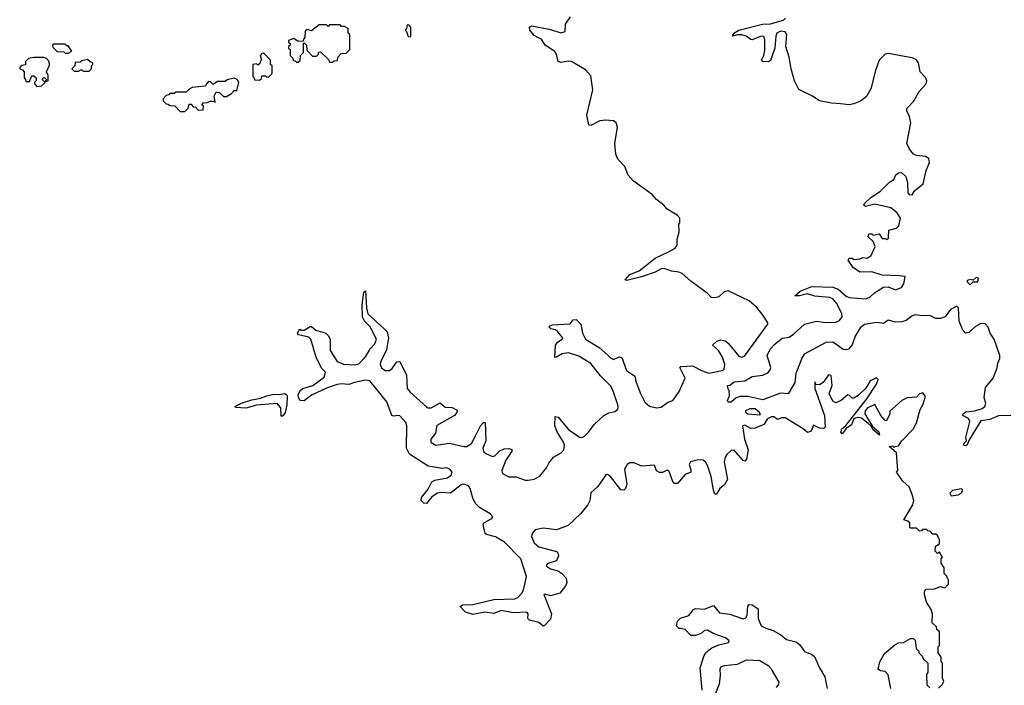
# Model space of a CAD drawing. Extents: x 2494159 to 2685562, y 773219 to 915170.
# Tile 169 of 201: x 2652700 to 2659293, y 840047 to 844505. Entities that reach past the tile are written whole.
import ezdxf

# ---------------------------------------------------------------- set-up
doc = ezdxf.new("R2010")
doc.units = 0

msp = doc.modelspace()

# ---------------------------------------------------------------- linework, layer by layer
at = {"layer": '0CON10XD'}
for points in [[(2656081.8, 840725), (2656092.5, 840775), (2656055.8, 840895), (2655945.7, 841005.7), (2655885, 841042.5), (2655826.6, 841056.6), (2655816, 841065), (2655804.3, 841125), (2655807.5, 841135), (2655861.2, 841165), (2655869.2, 841175), (2655849.5, 841195), (2655778.7, 841238.7), (2655753.6, 841263.6), (2655736.8, 841295), (2655717.1, 841365), (2655704.2, 841384.2), (2655675, 841394), (2655655, 841390), (2655585, 841333.8), (2655525, 841339.4), (2655496.6, 841333.4), (2655460.5, 841309.5), (2655425, 841264.3), (2655405, 841266.9), (2655388.1, 841285), (2655390, 841305), (2655435, 841360.6), (2655458.9, 841411.1), (2655479.4, 841420.6), (2655565, 841436.2), (2655590, 841455), (2655595.3, 841475), (2655579.1, 841495), (2655555, 841503.3), (2655529.7, 841500.3), (2655435, 841514.4), (2655310.8, 841595), (2655290.6, 841635), (2655292.5, 841785), (2655285, 841807.3), (2655245, 841851.2), (2655235, 841855.3), (2655205, 841850), (2655192.3, 841855), (2655157.9, 841945), (2655045, 842085.8), (2655015, 842090), (2654942, 842075), (2654905, 842061.1), (2654855, 842067.1), (2654825, 842061.5), (2654755, 842036.7), (2654655, 841989.4), (2654605, 841951.4), (2654578.8, 841955), (2654566.2, 841975), (2654563.8, 841995), (2654580, 842025), (2654595, 842035.6), (2654663.3, 842055), (2654738.8, 842111.2), (2654748, 842145), (2654720.8, 842170.8), (2654685, 842245.7), (2654649.6, 842365), (2654635, 842379.6), (2654566.7, 842395), (2654561.2, 842405), (2654575, 842432.5), (2654585.8, 842425.8), (2654605, 842425.6), (2654645, 842450), (2654655, 842450), (2654682.5, 842425), (2654745, 842408.9), (2654765, 842390.6), (2654779.4, 842365), (2654778.8, 842288.8), (2654825.8, 842215), (2654867.2, 842197.2), (2654945, 842193.8), (2654970.4, 842199.6), (2655015, 842247.5), (2655048.1, 842301.9), (2655078.1, 842335), (2655090, 842365), (2655047.1, 842447.1), (2655008.5, 842485), (2654995.5, 842515), (2654992.5, 842595), (2655005, 842680), (2655015, 842690), (2655022.2, 842575), (2655031.4, 842535), (2655140, 842435), (2655160, 842415), (2655168.6, 842375), (2655157.1, 842295), (2655117.8, 842215), (2655114.5, 842195), (2655123, 842173), (2655146.6, 842156.6), (2655175.5, 842154.5), (2655195, 842169.2), (2655225, 842213.8), (2655245, 842216.7), (2655290.6, 842125), (2655295.5, 842035), (2655315, 842011.1), (2655425, 841913.1), (2655435.5, 841905.5), (2655455, 841905.6), (2655515, 841938), (2655549.7, 841909.7), (2655595, 841907.5), (2655630, 841890), (2655628, 841875), (2655612, 841855), (2655493.3, 841786.7), (2655483.7, 841736.3), (2655453.6, 841695), (2655452.5, 841675), (2655487.5, 841655), (2655578.3, 841668.3), (2655675, 841645.6), (2655695, 841647.3), (2655725, 841667.8), (2655758.8, 841731.2), (2655785, 841786), (2655805, 841808), (2655817.7, 841807.7), (2655820.8, 841685), (2655802.1, 841635), (2655805, 841612.9), (2655825, 841596.9), (2655865, 841578.9), (2655880.8, 841585), (2655915, 841616.9), (2655945, 841630.6), (2655974.2, 841634.2), (2655995, 841627.5), (2655996, 841615), (2655954.1, 841555.9), (2655928.6, 841485), (2655932, 841465), (2655975, 841442.5), (2656025, 841443.3), (2656085, 841421.9), (2656105, 841420.6), (2656145, 841428.6), (2656181.9, 841448.1), (2656227.3, 841502.7), (2656242, 841535), (2656274, 841575), (2656326.1, 841603.9), (2656343.3, 841625), (2656347.8, 841655), (2656342.4, 841675), (2656299.2, 841745), (2656283.8, 841785), (2656285, 841846.7), (2656305, 841843.8), (2656375, 841761.5), (2656448.8, 841708.8), (2656465, 841707.5), (2656482.2, 841715), (2656511.6, 841745), (2656546, 841794), (2656608.5, 841851.5), (2656645, 841871.4), (2656685, 841880), (2656702.5, 841895), (2656707.1, 841905), (2656704.3, 841925.7), (2656671.8, 842025), (2656655, 842052.7), (2656589.7, 842119.7), (2656525, 842202.1), (2656445, 842252.7), (2656375, 842274.7), (2656332.8, 842267.2), (2656295, 842244.3), (2656282.9, 842242.9), (2656288, 842325), (2656301.2, 842345), (2656332.5, 842365), (2656336.2, 842375), (2656304.4, 842415), (2656287.5, 842427.5), (2656256.2, 842435), (2656246, 842445), (2656247.7, 842452.3), (2656265, 842461.9), (2656385, 842467.5), (2656405, 842495.8), (2656425, 842498), (2656456.3, 842466.3), (2656468.5, 842405), (2656489.4, 842365), (2656580.7, 842310.7), (2656638.7, 842258.7), (2656655, 842239.4), (2656675, 842229.4), (2656715, 842247.5), (2656731.7, 842241.7), (2656763.3, 842156.7), (2656818.3, 842118.3), (2656824.6, 842085), (2656854.5, 842005), (2656885, 841943.8), (2656917, 841917), (2656965, 841905.6), (2656995, 841909.2), (2657037.9, 841942.1), (2657075, 841957.5), (2657115, 842014.3), (2657155.5, 842105), (2657120.8, 842175), (2657127.1, 842182.9), (2657205, 842187.5), (2657265, 842154.7), (2657315, 842138.4), (2657403.8, 842155), (2657416.4, 842163.6), (2657420.7, 842195), (2657405, 842245.6), (2657378.9, 842289), (2657340, 842325), (2657368, 842352), (2657395, 842361.9), (2657424.5, 842354.5), (2657446.2, 842336.2), (2657515, 842252.5), (2657535, 842245.7), (2657552.5, 842252.5), (2657710, 842465), (2657710, 842475), (2657678, 842525), (2657638.5, 842575), (2657585, 842622.3), (2657445, 842689), (2657418.1, 842681.9), (2657382, 842648), (2657355, 842641.9), (2657332.5, 842645), (2657304.1, 842674.1), (2657195, 842753.8), (2657136.2, 842805), (2657114.6, 842814.6), (2657065, 842820), (2657015, 842837.8), (2656995, 842836.7), (2656955, 842813.1), (2656862.5, 842782.5), (2656765, 842757.5), (2656753.9, 842763.9), (2656785, 842798.1), (2656847.2, 842822.8), (2656955, 842907.1), (2657054, 842954), (2657090, 842975), (2657103.3, 842995), (2657103.3, 843035), (2657116.7, 843085), (2657112.5, 843135), (2657120, 843145), (2657120, 843175), (2657102.5, 843195), (2657036.1, 843236.1), (2657013.9, 843263.9), (2656965, 843300), (2656935, 843333.3), (2656806.7, 843425), (2656775, 843463.3), (2656752.3, 843522.3), (2656705, 843571.2), (2656691.4, 843605), (2656686, 843675), (2656703.8, 843785), (2656695, 843813.3), (2656675, 843827.1), (2656625, 843832.2), (2656585, 843827.1), (2656525, 843796.7), (2656510, 843800), (2656496.7, 843865), (2656536.7, 844035), (2656525, 844130), (2656488.8, 844168.8), (2656395, 844224.3), (2656375, 844227.8), (2656325, 844218.2), (2656304.5, 844224.5), (2656294.5, 844275), (2656282.7, 844292.7), (2656218.6, 844335), (2656195, 844374.2), (2656170, 844385), (2656145, 844399.2), (2656116, 844435), (2656113.3, 844455), (2656126, 844464), (2656245, 844441.9), (2656325, 844417.5), (2656352.5, 844425), (2656354, 844476), (2656388.5, 844525)], [(2658589.8, 842790.2), (2658474.6, 842794.7), (2658405, 842815.5), (2658325, 842814.5), (2658280, 842845), (2658247.5, 842895), (2658255, 842907.5), (2658275, 842907.5), (2658285, 842900), (2658325, 842902.5), (2658345, 842912.5), (2658375, 842907.5), (2658402.5, 842925), (2658427.5, 842985), (2658415, 843020), (2658381.7, 843051.7), (2658385, 843070), (2658405, 843070), (2658415, 843062.5), (2658455, 843070), (2658475, 843040), (2658495, 843040), (2658507.5, 843032.5), (2658517.5, 843042.5), (2658520, 843095), (2658571.7, 843108.3), (2658587.5, 843125), (2658597.5, 843175), (2658575, 843212.5), (2658532.5, 843245), (2658425, 843268.8), (2658363.3, 843253.3), (2658353.3, 843263.3), (2658357.5, 843275), (2658398.8, 843315), (2658465, 843356), (2658525, 843416.2), (2658553.3, 843435), (2658567.5, 843465), (2658585, 843480), (2658605, 843481.2), (2658634, 843455), (2658645.6, 843415), (2658646.2, 843345), (2658655, 843333.8), (2658675, 843332.5), (2658691.8, 843358.2), (2658748.8, 843405), (2658770, 843495), (2658792.2, 843547.8), (2658787.1, 843575), (2658765, 843589.5), (2658705, 843594.8), (2658685, 843603.4), (2658657.4, 843637.4), (2658640.7, 843675), (2658667.3, 843815), (2658657.6, 843857.6), (2658639.2, 843895), (2658639.2, 843910.8), (2658685, 843957.1), (2658723.1, 844025), (2658768.7, 844075), (2658774.2, 844095), (2658765, 844117.7), (2658729.5, 844155), (2658718.7, 844215), (2658705.2, 844235.2), (2658675, 844248.9), (2658625, 844259.2), (2658517.6, 844277.6), (2658495, 844273.1), (2658455, 844234.4), (2658430.4, 844165), (2658398.6, 844041.4), (2658369.9, 843990.1), (2658329.7, 843960.3), (2658285, 843940.7), (2658255, 843935.7), (2658195, 843941.4), (2658135, 843945.5), (2658055, 843962.4), (2658005, 843995.8), (2657917.6, 844037.6), (2657888.7, 844095), (2657865.8, 844175), (2657852.5, 844255), (2657830, 844325), (2657837.1, 844405), (2657825, 844423.1), (2657795, 844428.6), (2657770.5, 844415), (2657762.5, 844395), (2657756, 844314), (2657727.5, 844232.5), (2657715, 844221.9), (2657675, 844223.9), (2657667.8, 844235), (2657683.3, 844266.7), (2657690.5, 844299.5), (2657690.4, 844370.4), (2657683.2, 844393.2), (2657664, 844395), (2657605, 844370.8), (2657595, 844371.8), (2657565, 844395.5), (2657535, 844402.8), (2657507.1, 844402.9), (2657473.6, 844393.6), (2657481.1, 844415), (2657515, 844435.4), (2657674.2, 844474.2), (2657727.1, 844477.1), (2657815, 844502.6), (2657828.9, 844515)], [(2654795, 844220), (2654805, 844230), (2654828.3, 844231.7), (2654830, 844255), (2654851.7, 844278.3), (2654885, 844280), (2654910, 844305), (2654910, 844405), (2654900, 844415), (2654900, 844445), (2654875, 844460), (2654855, 844460), (2654845, 844470), (2654775, 844470), (2654765, 844460), (2654755, 844470), (2654705, 844470), (2654655, 844430), (2654625, 844440), (2654611.7, 844428.3), (2654610, 844385), (2654600, 844375), (2654598.3, 844361.7), (2654565, 844360), (2654535, 844380), (2654500, 844365), (2654500, 844355), (2654510, 844345), (2654510, 844335), (2654500, 844325), (2654500, 844315), (2654510, 844305), (2654510, 844265), (2654528.3, 844248.3), (2654531.7, 844231.7), (2654545, 844230), (2654555, 844220), (2654565, 844220), (2654578.3, 844231.7), (2654580, 844265), (2654600, 844285), (2654600, 844345), (2654605, 844350), (2654620, 844335), (2654621.7, 844301.7), (2654661.7, 844261.7), (2654688.3, 844261.7), (2654700, 844275), (2654701.7, 844288.3), (2654715, 844290), (2654768.3, 844238.3), (2654775, 844220), (2654795, 844220)], [(2655315, 844390), (2655320, 844395), (2655320, 844455), (2655308.3, 844468.3), (2655295, 844470), (2655290, 844445), (2655280, 844435), (2655290, 844425), (2655301.7, 844391.7), (2655315, 844390)], [(2653025, 844280), (2653050, 844295), (2653025, 844330), (2653015, 844330), (2653005, 844340), (2652925, 844340), (2652920, 844335), (2652921.7, 844321.7), (2652951.7, 844291.7), (2652995, 844290), (2653005, 844280), (2653025, 844280)], [(2652815, 844057.5), (2652845, 844062.5), (2652870, 844085), (2652850, 844105), (2652860, 844115), (2652867, 844117), (2652880, 844105), (2652870, 844090), (2652890, 844095), (2652891.7, 844131.7), (2652880, 844155), (2652899.3, 844200.7), (2652897.5, 844225), (2652880, 844245), (2652861.7, 844251.7), (2652795, 844252.5), (2652760, 844245), (2652740, 844225), (2652738.3, 844201.7), (2652711.7, 844198.3), (2652700, 844185), (2652700, 844175), (2652718.3, 844168.3), (2652730, 844155), (2652730, 844115), (2652740, 844105), (2652741.7, 844091.7), (2652765, 844090), (2652781.7, 844128.3), (2652795, 844130), (2652810, 844115), (2652810, 844095), (2652800, 844085), (2652800, 844075), (2652815, 844057.5)], [(2653165, 844160), (2653180, 844175), (2653180, 844195), (2653190, 844205), (2653190, 844215), (2653171.7, 844221.7), (2653155, 844237.5), (2653115, 844230), (2653105, 844220), (2653071.7, 844218.3), (2653070, 844195), (2653050, 844175), (2653065, 844160), (2653095, 844160), (2653105, 844170), (2653115, 844170), (2653125, 844160), (2653165, 844160)], [(2654305, 844100), (2654318.3, 844111.7), (2654321.7, 844128.3), (2654345, 844130), (2654351.7, 844121.7), (2654365, 844120), (2654390, 844145), (2654390, 844195), (2654380, 844205), (2654380, 844235), (2654335, 844280), (2654321.7, 844278.3), (2654310, 844265), (2654320, 844235), (2654310, 844225), (2654308.3, 844211.7), (2654295, 844200), (2654285, 844210), (2654260, 844205), (2654260, 844125), (2654270, 844115), (2654271.7, 844101.7), (2654305, 844100)], [(2653805, 843890), (2653828.3, 843911.7), (2653835, 843940), (2653848.3, 843938.3), (2653861.7, 843921.7), (2653878.3, 843918.3), (2653895, 843900), (2653928.3, 843901.7), (2653930, 843925), (2653920, 843935), (2653931.7, 843948.3), (2653955, 843950), (2653975, 843960), (2653995, 843960), (2654008.3, 843951.7), (2654002.5, 843995), (2654015, 844020), (2654038.3, 844018.3), (2654065, 843990), (2654085, 843990), (2654119.3, 844010.7), (2654135, 844030), (2654155, 844030), (2654167.5, 844085), (2654156.7, 844105), (2654135, 844112.5), (2654088.3, 844101.7), (2654075, 844090), (2654025, 844090), (2653995, 844070), (2653978.3, 844088.3), (2653965, 844090), (2653950, 844075), (2653945, 844060), (2653855, 844050), (2653835, 844040), (2653815, 844020), (2653745, 844020), (2653735, 844010), (2653705, 844010), (2653698.3, 844001.7), (2653681.7, 843998.3), (2653660, 843975), (2653661.7, 843961.7), (2653681.7, 843941.7), (2653695, 843940), (2653705, 843930), (2653738.3, 843928.3), (2653775, 843890), (2653805, 843890)], [(2659335.8, 841854.2), (2659255, 841852.4), (2659195, 841826.9), (2659135, 841818.6), (2659058.1, 841691.9), (2659045, 841658), (2659035, 841651.4), (2659020, 841655), (2659025, 841670), (2659040, 841685), (2659035, 841707.5), (2659061.6, 841815), (2659052.2, 841835), (2659015, 841854), (2659017.3, 841865), (2659035, 841879.1), (2659095, 841885.8), (2659145, 841901.1), (2659163.3, 841915), (2659169.7, 841935), (2659158.2, 841975), (2659167.6, 842042.4), (2659217.3, 842105), (2659245, 842172.5), (2659250, 842205), (2659263, 842235), (2659262, 842255), (2659225.2, 842365), (2659198.3, 842405), (2659185, 842446.8), (2659165, 842467.5), (2659135, 842470.9), (2659099.2, 842450.8), (2659055, 842410), (2659032, 842405), (2659015.6, 842425), (2658990, 842485), (2658985.9, 842575.9), (2658975, 842587.5), (2658932.5, 842565), (2658895.8, 842514.2), (2658865, 842502.9), (2658835, 842503.6), (2658795, 842523.9), (2658745, 842520.7), (2658695, 842527.5), (2658675, 842522.3), (2658635, 842490.5), (2658607.8, 842482.2), (2658565, 842478.5), (2658515, 842492.9), (2658485, 842470), (2658437.9, 842477.9), (2658356.2, 842463.8), (2658328.8, 842441.2), (2658293.2, 842385), (2658275, 842326.9), (2658250.6, 842299.4), (2658235, 842293.1), (2658215, 842296.6), (2658174.2, 842325), (2658145, 842345.6), (2658096.9, 842343.1), (2657953.5, 842265), (2657938.3, 842241.7), (2657896.9, 842135), (2657891.1, 842075), (2657845, 841999.4), (2657795, 842003.7), (2657675, 841958.9), (2657575, 841981.2), (2657525, 841981.5), (2657498.3, 841971.7), (2657465, 841944.3), (2657445, 841942.5), (2657440, 841955), (2657452.5, 841985), (2657450, 842025), (2657443, 842033), (2657440, 842055), (2657455, 842057.5), (2657485, 842080), (2657555, 842087.5), (2657605, 842114.4), (2657675, 842124.4), (2657710.4, 842139.5), (2657723.5, 842155), (2657728.5, 842175), (2657704.8, 842255.2), (2657725, 842298.1), (2657758.2, 842335), (2657805, 842372.8), (2657851.3, 842378.7), (2657881.5, 842398.5), (2657955, 842466.3), (2658035, 842485.6), (2658095, 842477.4), (2658165, 842480), (2658189.1, 842490.9), (2658207.6, 842515), (2658205.7, 842535.7), (2658171.3, 842605), (2658144.9, 842634.9), (2658124, 842644), (2658025, 842654.4), (2657975, 842668.2), (2657922.5, 842655), (2657890, 842655), (2657925, 842687.9), (2658005, 842718.8), (2658145, 842712.6), (2658179.9, 842699.9), (2658234.4, 842654.4), (2658254.6, 842644.6), (2658365, 842636.3), (2658392.8, 842647.2), (2658424.2, 842675.8), (2658485, 842714.7), (2658515, 842716.1), (2658565, 842695.3), (2658605, 842710.7), (2658620.9, 842735), (2658628.8, 842785), (2658589.8, 842790.2)], [(2659065, 842730), (2659085, 842750), (2659115, 842750), (2659120, 842775), (2659105, 842777.5), (2659085, 842760), (2659065.9, 842765.9), (2659045, 842758.8), (2659045, 842750), (2659065, 842730)], [(2658851.7, 840028.3), (2658880, 840055), (2658887, 840073), (2658880, 840095), (2658880, 840195), (2658870, 840205), (2658870, 840235), (2658850, 840265), (2658850, 840305), (2658860, 840315), (2658860, 840405), (2658841.7, 840421.7), (2658838.3, 840438.3), (2658810, 840465), (2658812.5, 840525), (2658802.5, 840555), (2658772.5, 840605), (2658757.5, 840655), (2658757.5, 840675), (2658768.3, 840691.7), (2658825, 840692.5), (2658865, 840710), (2658895, 840700), (2658920, 840725), (2658920, 840755), (2658911.7, 840761.7), (2658908.3, 840778.3), (2658890, 840795), (2658890, 840835), (2658870, 840865), (2658870, 840895), (2658880, 840905), (2658858.3, 840938.3), (2658845, 840930), (2658830, 840945), (2658831.7, 840978.3), (2658860, 840995), (2658860, 841025), (2658851.7, 841031.7), (2658848.3, 841048.3), (2658835, 841060), (2658815, 841060), (2658798.3, 841078.3), (2658781.7, 841081.7), (2658775, 841090), (2658745, 841090), (2658738.3, 841081.7), (2658725, 841080), (2658705, 841100), (2658665, 841100), (2658660, 841105), (2658660, 841135), (2658647, 841147), (2658620, 841155), (2658680, 841255), (2658686.7, 841285), (2658675.9, 841325.9), (2658655.8, 841375.8), (2658612.5, 841415), (2658570, 841475), (2658580, 841485), (2658570, 841605), (2658522.5, 841647.5), (2658545, 841650), (2658555, 841640), (2658562.5, 841647.5), (2658585, 841650), (2658607.5, 841685), (2658683.8, 841765), (2658707.7, 841812.3), (2658730, 841895), (2658748, 841925), (2658763.3, 841975), (2658763.3, 841985), (2658747.5, 842005), (2658725, 841998.8), (2658705, 841976.7), (2658642.3, 841972.3), (2658606.2, 841955), (2658527.5, 841882.5), (2658526, 841865), (2658505, 841817.5), (2658495, 841820), (2658466.2, 841855), (2658427, 841927), (2658375, 841903.3), (2658361.2, 841885), (2658358.8, 841865), (2658410, 841780), (2658452.5, 841745), (2658458.3, 841721.7), (2658415, 841757.5), (2658401.7, 841781.7), (2658380.7, 841800.7), (2658335.8, 841835.8), (2658315, 841841.2), (2658293.8, 841836.2), (2658283.3, 841826.7), (2658268.8, 841791.2), (2658235, 841767.5), (2658207.5, 841732.5), (2658198.3, 841741.7), (2658204.2, 841765), (2658232.3, 841787.7), (2658268.3, 841831.7), (2658372, 841965), (2658437.5, 842065), (2658447.5, 842095), (2658436.4, 842106.4), (2658395, 842086.7), (2658365, 842037.5), (2658315, 841987.5), (2658285, 841970), (2658275, 841970), (2658255, 841990), (2658245, 841992.5), (2658200, 841955), (2658165, 841940), (2658145, 841950), (2658120.7, 842000.7), (2658139.2, 842055), (2658133, 842123), (2658115, 842126.7), (2658080, 842075), (2658055, 842058.8), (2658031.7, 842061.7), (2658025, 842080), (2658024.3, 842035), (2658089.2, 841855), (2658093.6, 841776.4), (2658083.9, 841766.1), (2658055, 841768.8), (2658015, 841790), (2658000.4, 841749.5), (2657975, 841741.2), (2657945.3, 841765.3), (2657825, 841837.5), (2657801.2, 841838.8), (2657775, 841827.5), (2657750, 841845), (2657735, 841846.2), (2657707, 841833), (2657683.8, 841795), (2657625, 841768.8), (2657595, 841767.7), (2657555, 841788.5), (2657540, 841785), (2657554.2, 841695), (2657577.8, 841625), (2657567.6, 841562.4), (2657555, 841548.8), (2657545, 841552), (2657485, 841622.2), (2657465, 841620), (2657435, 841593.1), (2657422.8, 841575), (2657417.2, 841545), (2657440, 841425), (2657419.4, 841390.6), (2657388.1, 841365), (2657365, 841326.7), (2657355, 841327.5), (2657345, 841353.3), (2657330.7, 841445), (2657305, 841519.2), (2657295, 841539.4), (2657277.1, 841555), (2657245, 841558.1), (2657192, 841545), (2657183.2, 841526.8), (2657195, 841490), (2657193.3, 841475), (2657155, 841458.1), (2657105, 841398.5), (2657085, 841398.5), (2657074.7, 841404.7), (2657048.5, 841478.5), (2657035, 841489.2), (2657005, 841472.5), (2656985, 841471.4), (2656963.4, 841483.4), (2656951.2, 841521.2), (2656865.3, 841515.3), (2656815, 841537.8), (2656785, 841537.6), (2656767.5, 841525), (2656749.1, 841495), (2656765.5, 841395), (2656757.1, 841365), (2656746.2, 841355), (2656725, 841355.8), (2656655, 841445.6), (2656635, 841459.4), (2656625, 841456.5), (2656570.9, 841379.1), (2656525, 841335.6), (2656516.9, 841283.1), (2656504.2, 841255.8), (2656454.2, 841195.8), (2656371.8, 841118.2), (2656295, 841088.1), (2656205, 841098.6), (2656152, 841088), (2656132.2, 841065), (2656126.9, 841045), (2656145, 841002), (2656176.7, 840975), (2656295, 840944), (2656304, 840935), (2656308, 840915), (2656295, 840881.2), (2656242.5, 840865), (2656227.5, 840855), (2656227.5, 840845), (2656255, 840826.7), (2656305, 840814), (2656331.2, 840795), (2656358.8, 840765), (2656363.3, 840735), (2656356.7, 840715), (2656316.1, 840663.9), (2656255, 840646.2), (2656225, 840656.2), (2656210, 840655), (2656261.2, 840525), (2656255, 840490), (2656215, 840447.5), (2656205, 840443.8), (2656177, 840467), (2656113.9, 840483.9), (2656103.3, 840495), (2656104, 840525), (2656095, 840538.1), (2656005, 840532.2), (2655925, 840548.7), (2655875, 840527.8), (2655815, 840536.5), (2655735, 840522.5), (2655685, 840536.7), (2655650, 840575), (2655663.9, 840586.1), (2655735, 840589.2), (2655875, 840621.5), (2656015, 840626.4), (2656035, 840635.5), (2656063.8, 840666.2), (2656074.2, 840685.8), (2656081.8, 840725)], [(2654455, 841847.5), (2654450, 841855), (2654449.2, 841905), (2654425, 841933.8), (2654286.4, 841923.6), (2654214.2, 841904.2), (2654148.3, 841908.3), (2654140, 841915), (2654185, 841937.1), (2654255, 841959.4), (2654315, 841970), (2654352.5, 841985), (2654405, 841997.1), (2654435, 841994.2), (2654475, 842001.5), (2654485.7, 841995.7), (2654490, 841985), (2654488.6, 841925), (2654478, 841875), (2654465, 841853.3), (2654455, 841847.5)], [(2657655, 841859.2), (2657660.8, 841865), (2657654.5, 841875), (2657625, 841898.9), (2657590, 841900), (2657560, 841885), (2657560.9, 841875), (2657576.2, 841865), (2657655, 841859.2)], [(2658937, 841317), (2658985, 841323.3), (2659003.3, 841335), (2659015.8, 841354.2), (2659005, 841363.3), (2658945, 841351.2), (2658928.8, 841335), (2658937, 841317)], [(2657269.2, 840015), (2657255.7, 840164.3), (2657282.4, 840247.6), (2657293.6, 840266.4), (2657335, 840298.1), (2657381.1, 840318.9), (2657445.5, 840334.5), (2657451.2, 840345), (2657426, 840365), (2657343.3, 840393.3), (2657305, 840415.7), (2657286.1, 840413.9), (2657262.5, 840395), (2657225, 840380), (2657195, 840380), (2657155, 840420), (2657125, 840427.5), (2657115, 840427.5), (2657097.5, 840445), (2657103.9, 840476.1), (2657125, 840496.7), (2657181.2, 840515), (2657211.2, 840555), (2657225, 840562.5), (2657285, 840558.1), (2657345, 840582), (2657385, 840532.2), (2657455, 840523.5), (2657545, 840493.6), (2657561.1, 840498.9), (2657570.9, 840515), (2657575, 840576.7), (2657585, 840588), (2657605, 840585.8), (2657645, 840560), (2657644.6, 840495), (2657665.6, 840445), (2657695, 840428.9), (2657745.3, 840415.3), (2657795.9, 840385.9), (2657835, 840354.6), (2657898.5, 840338.5), (2657920.9, 840320.9), (2657955, 840272.9), (2658005, 840254.4), (2658021.1, 840241.1), (2658054.5, 840165), (2658091.9, 840105), (2658105.7, 840025)], [(2658532, 840025), (2658515, 840116.7), (2658495, 840140), (2658463.6, 840143.6), (2658447.5, 840155), (2658460, 840205), (2658490.7, 840259.3), (2658560.7, 840319.3), (2658585, 840332.5), (2658617, 840333), (2658665, 840360), (2658685, 840360), (2658695, 840350), (2658703, 840293), (2658720, 840275), (2658720, 840265), (2658745, 840240), (2658750, 840225), (2658780, 840195), (2658780, 840135), (2658772.5, 840115), (2658775, 840050), (2658795, 840030)], [(2657768.3, 840031.7), (2657784, 840055), (2657785, 840067.5), (2657734.2, 840155), (2657715.8, 840175), (2657655, 840211.1), (2657565, 840216.2), (2657505, 840186.4), (2657418.8, 840178.8), (2657395, 840170.6), (2657387.3, 840155), (2657390, 840115), (2657383.3, 840055), (2657355, 839981.2)]]:
    msp.add_lwpolyline(points, dxfattribs=at)

doc.saveas('drawing.dxf')
